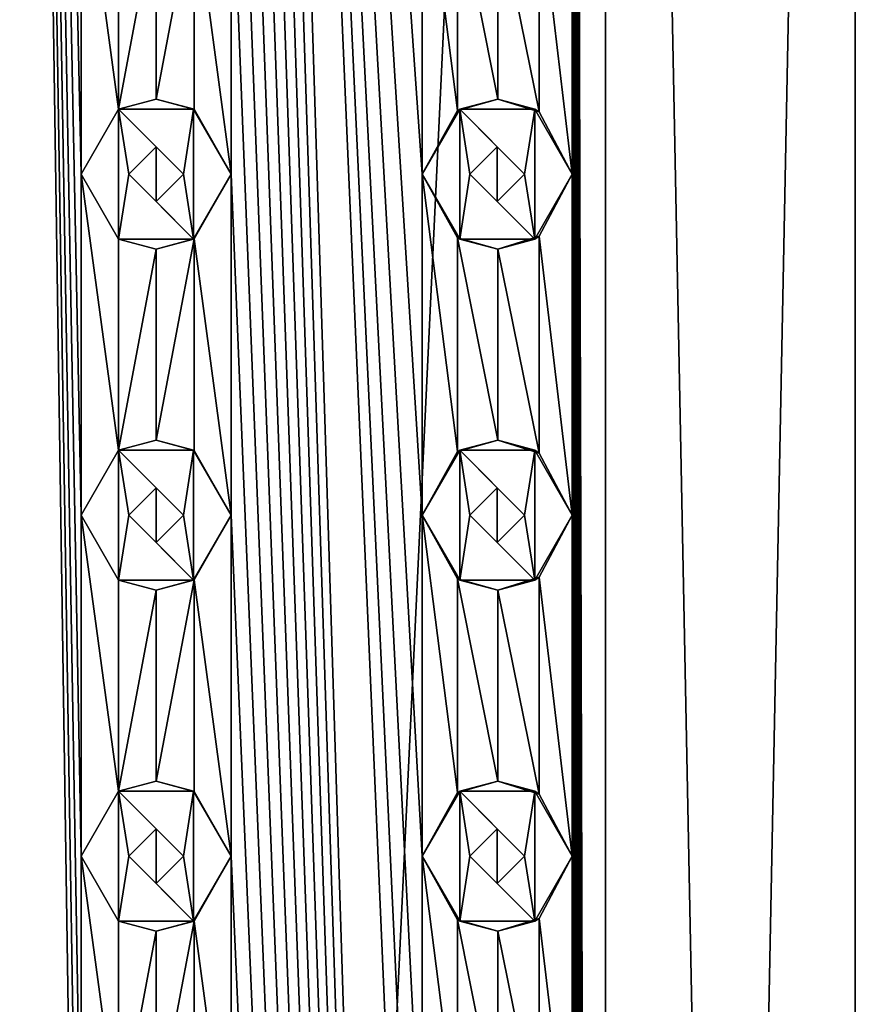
# Model space of a CAD drawing. Header units: millimetres. Extents: x -272 to 152, y 0 to 202.
# Tile 70 of 77: x 0 to 12, y 138 to 152. Entities that reach past the tile are written whole.
import ezdxf

# ---------------------------------------------------------------- set-up
doc = ezdxf.new("R2010")
doc.units = ezdxf.units.MM
doc.header["$LTSCALE"] = 65.185185
for name, color, linetype in [('174', 7, 'CONTINUOUS'), ('175', 7, 'CONTINUOUS'), ('176', 7, 'CONTINUOUS'), ('177', 7, 'CONTINUOUS'), ('178', 7, 'CONTINUOUS'), ('179', 7, 'CONTINUOUS'), ('180', 7, 'CONTINUOUS'), ('181', 7, 'CONTINUOUS'), ('182', 7, 'CONTINUOUS'), ('183', 7, 'CONTINUOUS'), ('251', 7, 'CONTINUOUS'), ('252', 7, 'CONTINUOUS'), ('253', 7, 'CONTINUOUS'), ('254', 7, 'CONTINUOUS'), ('255', 7, 'CONTINUOUS'), ('291', 7, 'CONTINUOUS'), ('292', 7, 'CONTINUOUS'), ('293', 7, 'CONTINUOUS'), ('294', 7, 'CONTINUOUS'), ('295', 7, 'CONTINUOUS'), ('31', 7, 'CONTINUOUS'), ('373', 7, 'CONTINUOUS'), ('374', 7, 'CONTINUOUS'), ('375', 7, 'CONTINUOUS'), ('387', 7, 'CONTINUOUS'), ('388', 7, 'CONTINUOUS'), ('389', 7, 'CONTINUOUS'), ('398', 7, 'CONTINUOUS'), ('74', 7, 'CONTINUOUS'), ('75', 7, 'CONTINUOUS'), ('76', 7, 'CONTINUOUS'), ('77', 7, 'CONTINUOUS'), ('78', 7, 'CONTINUOUS'), ('79', 7, 'CONTINUOUS'), ('80', 7, 'CONTINUOUS'), ('81', 7, 'CONTINUOUS'), ('82', 7, 'CONTINUOUS'), ('83', 7, 'CONTINUOUS')]:
    doc.layers.add(name, color=color, linetype=linetype)

msp = doc.modelspace()

# ---------------------------------------------------------------- linework, layer by layer
at = {"layer": '174', "linetype": 'CONTINUOUS'}
for points in [[(6.7, 150.953, 12), (6.15, 150, 12), (6.7, 149.047, 12), (6.7, 150.953, 12)], [(7.8, 150.953, 12), (6.7, 150.953, 12), (7.65, 150, 12), (7.8, 150.953, 12)], [(6.7, 150.953, 12), (6.7, 149.047, 12), (6.85, 150, 12), (6.7, 150.953, 12)], [(6.7, 150.953, 12), (6.85, 150, 12), (7.25, 150.4, 12), (6.7, 150.953, 12)], [(7.65, 150, 12), (6.7, 150.953, 12), (7.25, 150.4, 12), (7.65, 150, 12)], [(7.8, 149.047, 12), (7.8, 150.953, 12), (7.65, 150, 12), (7.8, 149.047, 12)], [(8.35, 150, 12), (7.8, 150.953, 12), (7.8, 149.047, 12), (8.35, 150, 12)], [(6.7, 149.047, 12), (7.8, 149.047, 12), (6.85, 150, 12), (6.7, 149.047, 12)], [(6.85, 150, 12), (7.8, 149.047, 12), (7.25, 149.6, 12), (6.85, 150, 12)], [(7.25, 149.6, 12), (7.8, 149.047, 12), (7.65, 150, 12), (7.25, 149.6, 12)]]:
    msp.add_3dface(points, dxfattribs=at)
at = {"layer": '175', "linetype": 'CONTINUOUS'}
for points in [[(6.15, 150, 10.882), (6.668, 149.066, 10.573), (6.15, 150, 12), (6.15, 150, 10.882)], [(6.15, 150, 12), (6.668, 149.066, 10.573), (6.7, 149.047, 12), (6.15, 150, 12)], [(7.866, 149.089, 9.714), (8.35, 150, 9.302), (7.8, 149.047, 12), (7.866, 149.089, 9.714)], [(8.35, 150, 9.302), (8.35, 150, 12), (7.8, 149.047, 12), (8.35, 150, 9.302)], [(7.26, 148.9, 10.176), (7.866, 149.089, 9.714), (7.8, 149.047, 12), (7.26, 148.9, 10.176)], [(6.668, 149.066, 10.573), (7.26, 148.9, 10.176), (6.7, 149.047, 12), (6.668, 149.066, 10.573)], [(7.26, 148.9, 10.176), (7.8, 149.047, 12), (6.7, 149.047, 12), (7.26, 148.9, 10.176)]]:
    msp.add_3dface(points, dxfattribs=at)
at = {"layer": '176', "linetype": 'CONTINUOUS'}
for points in [[(7.259, 151.1, 10.176), (6.667, 150.933, 10.574), (6.7, 150.953, 12), (7.259, 151.1, 10.176)], [(7.259, 151.1, 10.176), (6.7, 150.953, 12), (7.8, 150.953, 12), (7.259, 151.1, 10.176)], [(7.866, 150.911, 9.714), (7.259, 151.1, 10.176), (7.8, 150.953, 12), (7.866, 150.911, 9.714)], [(6.667, 150.933, 10.574), (6.15, 150, 10.882), (6.7, 150.953, 12), (6.667, 150.933, 10.574)], [(6.15, 150, 10.882), (6.15, 150, 12), (6.7, 150.953, 12), (6.15, 150, 10.882)], [(7.866, 150.911, 9.714), (7.8, 150.953, 12), (8.35, 150, 12), (7.866, 150.911, 9.714)], [(8.35, 150, 9.302), (7.866, 150.911, 9.714), (8.35, 150, 12), (8.35, 150, 9.302)]]:
    msp.add_3dface(points, dxfattribs=at)
at = {"layer": '177', "linetype": 'CONTINUOUS'}
for points in [[(7.25, 150.4, 12), (6.85, 150, 12), (7.252, 150.4, 10.182), (7.25, 150.4, 12)], [(6.85, 150, 12), (6.85, 150, 10.456), (7.252, 150.4, 10.182), (6.85, 150, 12)], [(7.65, 150, 12), (7.25, 150.4, 12), (7.65, 150, 9.886), (7.65, 150, 12)], [(7.65, 150, 9.886), (7.25, 150.4, 12), (7.252, 150.4, 10.182), (7.65, 150, 9.886)]]:
    msp.add_3dface(points, dxfattribs=at)
at = {"layer": '178', "linetype": 'CONTINUOUS'}
for points in [[(6.85, 150, 12), (7.25, 149.6, 12), (6.85, 150, 10.456), (6.85, 150, 12)], [(6.85, 150, 10.456), (7.25, 149.6, 12), (7.251, 149.6, 10.182), (6.85, 150, 10.456)], [(7.25, 149.6, 12), (7.65, 150, 12), (7.251, 149.6, 10.182), (7.25, 149.6, 12)], [(7.65, 150, 12), (7.65, 150, 9.886), (7.251, 149.6, 10.182), (7.65, 150, 12)]]:
    msp.add_3dface(points, dxfattribs=at)
at = {"layer": '179', "linetype": 'CONTINUOUS'}
for points in [[(6.7, 145.953, 12), (6.15, 145, 12), (6.7, 144.047, 12), (6.7, 145.953, 12)], [(7.8, 145.953, 12), (6.7, 145.953, 12), (7.65, 145, 12), (7.8, 145.953, 12)], [(6.7, 145.953, 12), (6.7, 144.047, 12), (6.85, 145, 12), (6.7, 145.953, 12)], [(6.7, 145.953, 12), (6.85, 145, 12), (7.25, 145.4, 12), (6.7, 145.953, 12)], [(7.65, 145, 12), (6.7, 145.953, 12), (7.25, 145.4, 12), (7.65, 145, 12)], [(7.8, 144.047, 12), (7.8, 145.953, 12), (7.65, 145, 12), (7.8, 144.047, 12)], [(8.35, 145, 12), (7.8, 145.953, 12), (7.8, 144.047, 12), (8.35, 145, 12)], [(6.7, 144.047, 12), (7.8, 144.047, 12), (6.85, 145, 12), (6.7, 144.047, 12)], [(6.85, 145, 12), (7.8, 144.047, 12), (7.25, 144.6, 12), (6.85, 145, 12)], [(7.25, 144.6, 12), (7.8, 144.047, 12), (7.65, 145, 12), (7.25, 144.6, 12)]]:
    msp.add_3dface(points, dxfattribs=at)
at = {"layer": '180', "linetype": 'CONTINUOUS'}
for points in [[(6.15, 145, 10.882), (6.668, 144.066, 10.573), (6.15, 145, 12), (6.15, 145, 10.882)], [(6.15, 145, 12), (6.668, 144.066, 10.573), (6.7, 144.047, 12), (6.15, 145, 12)], [(7.866, 144.089, 9.714), (8.35, 145, 9.302), (7.8, 144.047, 12), (7.866, 144.089, 9.714)], [(8.35, 145, 9.302), (8.35, 145, 12), (7.8, 144.047, 12), (8.35, 145, 9.302)], [(6.668, 144.066, 10.573), (7.26, 143.9, 10.176), (6.7, 144.047, 12), (6.668, 144.066, 10.573)], [(7.26, 143.9, 10.176), (7.8, 144.047, 12), (6.7, 144.047, 12), (7.26, 143.9, 10.176)], [(7.26, 143.9, 10.176), (7.866, 144.089, 9.714), (7.8, 144.047, 12), (7.26, 143.9, 10.176)]]:
    msp.add_3dface(points, dxfattribs=at)
at = {"layer": '181', "linetype": 'CONTINUOUS'}
for points in [[(7.259, 146.1, 10.176), (6.667, 145.933, 10.574), (6.7, 145.953, 12), (7.259, 146.1, 10.176)], [(7.259, 146.1, 10.176), (6.7, 145.953, 12), (7.8, 145.953, 12), (7.259, 146.1, 10.176)], [(7.866, 145.911, 9.714), (7.259, 146.1, 10.176), (7.8, 145.953, 12), (7.866, 145.911, 9.714)], [(6.667, 145.933, 10.574), (6.15, 145, 10.882), (6.7, 145.953, 12), (6.667, 145.933, 10.574)], [(6.15, 145, 10.882), (6.15, 145, 12), (6.7, 145.953, 12), (6.15, 145, 10.882)], [(7.866, 145.911, 9.714), (7.8, 145.953, 12), (8.35, 145, 12), (7.866, 145.911, 9.714)], [(8.35, 145, 9.302), (7.866, 145.911, 9.714), (8.35, 145, 12), (8.35, 145, 9.302)]]:
    msp.add_3dface(points, dxfattribs=at)
at = {"layer": '182', "linetype": 'CONTINUOUS'}
for points in [[(7.25, 145.4, 12), (6.85, 145, 12), (7.252, 145.4, 10.182), (7.25, 145.4, 12)], [(6.85, 145, 12), (6.85, 145, 10.456), (7.252, 145.4, 10.182), (6.85, 145, 12)], [(7.65, 145, 12), (7.25, 145.4, 12), (7.65, 145, 9.886), (7.65, 145, 12)], [(7.65, 145, 9.886), (7.25, 145.4, 12), (7.252, 145.4, 10.182), (7.65, 145, 9.886)]]:
    msp.add_3dface(points, dxfattribs=at)
at = {"layer": '183', "linetype": 'CONTINUOUS'}
for points in [[(6.85, 145, 12), (7.25, 144.6, 12), (6.85, 145, 10.456), (6.85, 145, 12)], [(6.85, 145, 10.456), (7.25, 144.6, 12), (7.251, 144.6, 10.182), (6.85, 145, 10.456)], [(7.25, 144.6, 12), (7.65, 145, 12), (7.251, 144.6, 10.182), (7.25, 144.6, 12)], [(7.65, 145, 12), (7.65, 145, 9.886), (7.251, 144.6, 10.182), (7.65, 145, 12)]]:
    msp.add_3dface(points, dxfattribs=at)
at = {"layer": '251', "linetype": 'CONTINUOUS'}
for points in [[(1.7, 140.953, 13.5), (1.15, 140, 13.5), (1.7, 139.047, 13.5), (1.7, 140.953, 13.5)], [(2.8, 140.953, 13.5), (1.7, 140.953, 13.5), (2.65, 140, 13.5), (2.8, 140.953, 13.5)], [(1.7, 140.953, 13.5), (1.7, 139.047, 13.5), (1.85, 140, 13.5), (1.7, 140.953, 13.5)], [(1.7, 140.953, 13.5), (1.85, 140, 13.5), (2.25, 140.4, 13.5), (1.7, 140.953, 13.5)], [(2.65, 140, 13.5), (1.7, 140.953, 13.5), (2.25, 140.4, 13.5), (2.65, 140, 13.5)], [(2.8, 139.047, 13.5), (2.8, 140.953, 13.5), (2.65, 140, 13.5), (2.8, 139.047, 13.5)], [(3.35, 140, 13.5), (2.8, 140.953, 13.5), (2.8, 139.047, 13.5), (3.35, 140, 13.5)], [(1.7, 139.047, 13.5), (2.8, 139.047, 13.5), (1.85, 140, 13.5), (1.7, 139.047, 13.5)], [(1.85, 140, 13.5), (2.8, 139.047, 13.5), (2.25, 139.6, 13.5), (1.85, 140, 13.5)], [(2.25, 139.6, 13.5), (2.8, 139.047, 13.5), (2.65, 140, 13.5), (2.25, 139.6, 13.5)]]:
    msp.add_3dface(points, dxfattribs=at)
at = {"layer": '252', "linetype": 'CONTINUOUS'}
for points in [[(1.15, 140, 12.447), (1.7, 139.047, 12.384), (1.15, 140, 13.5), (1.15, 140, 12.447)], [(1.15, 140, 13.5), (1.7, 139.047, 12.384), (1.7, 139.047, 13.5), (1.15, 140, 13.5)], [(2.807, 139.051, 12.181), (3.35, 140, 12.043), (2.8, 139.047, 13.5), (2.807, 139.051, 12.181)], [(3.35, 140, 12.043), (3.35, 140, 13.5), (2.8, 139.047, 13.5), (3.35, 140, 12.043)], [(1.7, 139.047, 12.384), (2.252, 138.9, 12.295), (1.7, 139.047, 13.5), (1.7, 139.047, 12.384)], [(2.252, 138.9, 12.295), (2.8, 139.047, 13.5), (1.7, 139.047, 13.5), (2.252, 138.9, 12.295)], [(2.252, 138.9, 12.295), (2.807, 139.051, 12.181), (2.8, 139.047, 13.5), (2.252, 138.9, 12.295)]]:
    msp.add_3dface(points, dxfattribs=at)
at = {"layer": '253', "linetype": 'CONTINUOUS'}
for points in [[(2.252, 141.1, 12.295), (1.7, 140.953, 12.384), (1.7, 140.953, 13.5), (2.252, 141.1, 12.295)], [(2.252, 141.1, 12.295), (1.7, 140.953, 13.5), (2.8, 140.953, 13.5), (2.252, 141.1, 12.295)], [(2.807, 140.949, 12.181), (2.252, 141.1, 12.295), (2.8, 140.953, 13.5), (2.807, 140.949, 12.181)], [(1.7, 140.953, 12.384), (1.15, 140, 12.447), (1.7, 140.953, 13.5), (1.7, 140.953, 12.384)], [(1.15, 140, 12.447), (1.15, 140, 13.5), (1.7, 140.953, 13.5), (1.15, 140, 12.447)], [(2.807, 140.949, 12.181), (2.8, 140.953, 13.5), (3.35, 140, 13.5), (2.807, 140.949, 12.181)], [(3.35, 140, 12.043), (2.807, 140.949, 12.181), (3.35, 140, 13.5), (3.35, 140, 12.043)]]:
    msp.add_3dface(points, dxfattribs=at)
at = {"layer": '254', "linetype": 'CONTINUOUS'}
for points in [[(2.25, 140.4, 13.5), (1.85, 140, 13.5), (2.25, 140.4, 12.296), (2.25, 140.4, 13.5)], [(1.85, 140, 13.5), (1.85, 140, 12.362), (2.25, 140.4, 12.296), (1.85, 140, 13.5)], [(2.65, 140, 13.5), (2.25, 140.4, 13.5), (2.65, 140, 12.216), (2.65, 140, 13.5)], [(2.65, 140, 12.216), (2.25, 140.4, 13.5), (2.25, 140.4, 12.296), (2.65, 140, 12.216)]]:
    msp.add_3dface(points, dxfattribs=at)
at = {"layer": '255', "linetype": 'CONTINUOUS'}
for points in [[(1.85, 140, 13.5), (2.25, 139.6, 13.5), (1.85, 140, 12.362), (1.85, 140, 13.5)], [(1.85, 140, 12.362), (2.25, 139.6, 13.5), (2.25, 139.6, 12.296), (1.85, 140, 12.362)], [(2.25, 139.6, 13.5), (2.65, 140, 13.5), (2.25, 139.6, 12.296), (2.25, 139.6, 13.5)], [(2.65, 140, 13.5), (2.65, 140, 12.216), (2.25, 139.6, 12.296), (2.65, 140, 13.5)]]:
    msp.add_3dface(points, dxfattribs=at)
at = {"layer": '291', "linetype": 'CONTINUOUS'}
for points in [[(6.7, 140.953, 12), (6.15, 140, 12), (6.7, 139.047, 12), (6.7, 140.953, 12)], [(7.8, 140.953, 12), (6.7, 140.953, 12), (7.65, 140, 12), (7.8, 140.953, 12)], [(6.7, 140.953, 12), (6.7, 139.047, 12), (6.85, 140, 12), (6.7, 140.953, 12)], [(6.7, 140.953, 12), (6.85, 140, 12), (7.25, 140.4, 12), (6.7, 140.953, 12)], [(7.65, 140, 12), (6.7, 140.953, 12), (7.25, 140.4, 12), (7.65, 140, 12)], [(7.8, 139.047, 12), (7.8, 140.953, 12), (7.65, 140, 12), (7.8, 139.047, 12)], [(8.35, 140, 12), (7.8, 140.953, 12), (7.8, 139.047, 12), (8.35, 140, 12)], [(6.7, 139.047, 12), (7.8, 139.047, 12), (6.85, 140, 12), (6.7, 139.047, 12)], [(6.85, 140, 12), (7.8, 139.047, 12), (7.25, 139.6, 12), (6.85, 140, 12)], [(7.25, 139.6, 12), (7.8, 139.047, 12), (7.65, 140, 12), (7.25, 139.6, 12)]]:
    msp.add_3dface(points, dxfattribs=at)
at = {"layer": '292', "linetype": 'CONTINUOUS'}
for points in [[(6.15, 140, 10.882), (6.668, 139.066, 10.573), (6.15, 140, 12), (6.15, 140, 10.882)], [(6.15, 140, 12), (6.668, 139.066, 10.573), (6.7, 139.047, 12), (6.15, 140, 12)], [(7.866, 139.089, 9.714), (8.35, 140, 9.302), (7.8, 139.047, 12), (7.866, 139.089, 9.714)], [(8.35, 140, 9.302), (8.35, 140, 12), (7.8, 139.047, 12), (8.35, 140, 9.302)], [(6.668, 139.066, 10.573), (7.26, 138.9, 10.176), (6.7, 139.047, 12), (6.668, 139.066, 10.573)], [(7.26, 138.9, 10.176), (7.8, 139.047, 12), (6.7, 139.047, 12), (7.26, 138.9, 10.176)], [(7.26, 138.9, 10.176), (7.866, 139.089, 9.714), (7.8, 139.047, 12), (7.26, 138.9, 10.176)]]:
    msp.add_3dface(points, dxfattribs=at)
at = {"layer": '293', "linetype": 'CONTINUOUS'}
for points in [[(7.259, 141.1, 10.176), (6.667, 140.933, 10.574), (6.7, 140.953, 12), (7.259, 141.1, 10.176)], [(7.259, 141.1, 10.176), (6.7, 140.953, 12), (7.8, 140.953, 12), (7.259, 141.1, 10.176)], [(7.866, 140.911, 9.714), (7.259, 141.1, 10.176), (7.8, 140.953, 12), (7.866, 140.911, 9.714)], [(6.667, 140.933, 10.574), (6.15, 140, 10.882), (6.7, 140.953, 12), (6.667, 140.933, 10.574)], [(6.15, 140, 10.882), (6.15, 140, 12), (6.7, 140.953, 12), (6.15, 140, 10.882)], [(7.866, 140.911, 9.714), (7.8, 140.953, 12), (8.35, 140, 12), (7.866, 140.911, 9.714)], [(8.35, 140, 9.302), (7.866, 140.911, 9.714), (8.35, 140, 12), (8.35, 140, 9.302)]]:
    msp.add_3dface(points, dxfattribs=at)
at = {"layer": '294', "linetype": 'CONTINUOUS'}
for points in [[(7.25, 140.4, 12), (6.85, 140, 12), (7.252, 140.4, 10.182), (7.25, 140.4, 12)], [(6.85, 140, 12), (6.85, 140, 10.456), (7.252, 140.4, 10.182), (6.85, 140, 12)], [(7.65, 140, 12), (7.25, 140.4, 12), (7.65, 140, 9.886), (7.65, 140, 12)], [(7.65, 140, 9.886), (7.25, 140.4, 12), (7.252, 140.4, 10.182), (7.65, 140, 9.886)]]:
    msp.add_3dface(points, dxfattribs=at)
at = {"layer": '295', "linetype": 'CONTINUOUS'}
for points in [[(6.85, 140, 12), (7.25, 139.6, 12), (6.85, 140, 10.456), (6.85, 140, 12)], [(6.85, 140, 10.456), (7.25, 139.6, 12), (7.251, 139.6, 10.182), (6.85, 140, 10.456)], [(7.25, 139.6, 12), (7.65, 140, 12), (7.251, 139.6, 10.182), (7.25, 139.6, 12)], [(7.65, 140, 12), (7.65, 140, 9.886), (7.251, 139.6, 10.182), (7.65, 140, 12)]]:
    msp.add_3dface(points, dxfattribs=at)
at = {"layer": '31', "linetype": 'CONTINUOUS'}
for points in [[(0, 202.2, 12.5), (0, 15.8, 12.5), (1.15, 125, 12.447), (0, 202.2, 12.5)], [(1.15, 155, 12.447), (0, 202.2, 12.5), (1.15, 150, 12.447), (1.15, 155, 12.447)], [(1.15, 150, 12.447), (0, 202.2, 12.5), (1.15, 145, 12.447), (1.15, 150, 12.447)], [(1.15, 145, 12.447), (0, 202.2, 12.5), (1.15, 140, 12.447), (1.15, 145, 12.447)], [(1.15, 140, 12.447), (0, 202.2, 12.5), (1.15, 135, 12.447), (1.15, 140, 12.447)], [(1.15, 135, 12.447), (0, 202.2, 12.5), (1.15, 130, 12.447), (1.15, 135, 12.447)], [(1.15, 130, 12.447), (0, 202.2, 12.5), (1.15, 125, 12.447), (1.15, 130, 12.447)], [(8.839, 15.8, 8.839), (8.839, 202.2, 8.839), (8.35, 190, 9.302), (8.839, 15.8, 8.839)], [(12.5, 202.2), (8.839, 202.2, 8.839), (12.5, 15.8), (12.5, 202.2)], [(12.5, 15.8), (8.839, 202.2, 8.839), (8.839, 15.8, 8.839), (12.5, 15.8)], [(8.839, 15.8, 8.839), (3.35, 190, 12.043), (3.35, 185, 12.043), (8.839, 15.8, 8.839)], [(3.35, 190, 12.043), (8.839, 15.8, 8.839), (6.15, 125, 10.882), (3.35, 190, 12.043)], [(6.15, 155, 10.882), (3.35, 190, 12.043), (6.15, 150, 10.882), (6.15, 155, 10.882)], [(6.15, 150, 10.882), (3.35, 190, 12.043), (6.15, 145, 10.882), (6.15, 150, 10.882)], [(6.15, 145, 10.882), (3.35, 190, 12.043), (6.15, 140, 10.882), (6.15, 145, 10.882)], [(6.15, 140, 10.882), (3.35, 190, 12.043), (6.15, 135, 10.882), (6.15, 140, 10.882)], [(6.15, 135, 10.882), (3.35, 190, 12.043), (6.15, 130, 10.882), (6.15, 135, 10.882)], [(6.15, 130, 10.882), (3.35, 190, 12.043), (6.15, 125, 10.882), (6.15, 130, 10.882)], [(8.839, 15.8, 8.839), (8.35, 190, 9.302), (8.35, 185, 9.302), (8.839, 15.8, 8.839)], [(8.839, 15.8, 8.839), (3.35, 185, 12.043), (3.35, 180, 12.043), (8.839, 15.8, 8.839)], [(8.839, 15.8, 8.839), (8.35, 185, 9.302), (8.35, 180, 9.302), (8.839, 15.8, 8.839)], [(8.839, 15.8, 8.839), (3.35, 180, 12.043), (3.35, 175, 12.043), (8.839, 15.8, 8.839)], [(8.839, 15.8, 8.839), (8.35, 180, 9.302), (8.35, 175, 9.302), (8.839, 15.8, 8.839)], [(8.839, 15.8, 8.839), (3.35, 175, 12.043), (3.35, 170, 12.043), (8.839, 15.8, 8.839)], [(8.839, 15.8, 8.839), (8.35, 175, 9.302), (8.35, 170, 9.302), (8.839, 15.8, 8.839)], [(8.839, 15.8, 8.839), (3.35, 170, 12.043), (3.35, 165, 12.043), (8.839, 15.8, 8.839)], [(8.839, 15.8, 8.839), (8.35, 170, 9.302), (8.35, 165, 9.302), (8.839, 15.8, 8.839)], [(8.839, 15.8, 8.839), (3.35, 165, 12.043), (3.35, 160, 12.043), (8.839, 15.8, 8.839)], [(8.839, 15.8, 8.839), (8.35, 165, 9.302), (8.35, 160, 9.302), (8.839, 15.8, 8.839)], [(8.839, 15.8, 8.839), (3.35, 160, 12.043), (3.35, 155, 12.043), (8.839, 15.8, 8.839)], [(8.839, 15.8, 8.839), (8.35, 160, 9.302), (8.35, 155, 9.302), (8.839, 15.8, 8.839)], [(1.7, 154.047, 12.384), (1.15, 155, 12.447), (1.7, 150.953, 12.384), (1.7, 154.047, 12.384)], [(1.15, 155, 12.447), (1.15, 150, 12.447), (1.7, 150.953, 12.384), (1.15, 155, 12.447)], [(3.35, 155, 12.043), (2.807, 154.051, 12.181), (3.35, 150, 12.043), (3.35, 155, 12.043)], [(8.839, 15.8, 8.839), (3.35, 155, 12.043), (3.35, 150, 12.043), (8.839, 15.8, 8.839)], [(6.668, 154.066, 10.573), (6.15, 155, 10.882), (6.667, 150.933, 10.574), (6.668, 154.066, 10.573)], [(6.15, 155, 10.882), (6.15, 150, 10.882), (6.667, 150.933, 10.574), (6.15, 155, 10.882)], [(8.35, 155, 9.302), (7.866, 154.089, 9.714), (8.35, 150, 9.302), (8.35, 155, 9.302)], [(8.839, 15.8, 8.839), (8.35, 155, 9.302), (8.35, 150, 9.302), (8.839, 15.8, 8.839)], [(2.252, 153.9, 12.295), (1.7, 154.047, 12.384), (1.7, 150.953, 12.384), (2.252, 153.9, 12.295)], [(2.807, 154.051, 12.181), (2.252, 153.9, 12.295), (2.252, 151.1, 12.295), (2.807, 154.051, 12.181)], [(2.807, 150.949, 12.181), (2.807, 154.051, 12.181), (2.252, 151.1, 12.295), (2.807, 150.949, 12.181)], [(3.35, 150, 12.043), (2.807, 154.051, 12.181), (2.807, 150.949, 12.181), (3.35, 150, 12.043)], [(7.259, 151.1, 10.176), (6.668, 154.066, 10.573), (6.667, 150.933, 10.574), (7.259, 151.1, 10.176)], [(7.26, 153.9, 10.176), (6.668, 154.066, 10.573), (7.259, 151.1, 10.176), (7.26, 153.9, 10.176)], [(7.866, 154.089, 9.714), (7.26, 153.9, 10.176), (7.866, 150.911, 9.714), (7.866, 154.089, 9.714)], [(8.35, 150, 9.302), (7.866, 154.089, 9.714), (7.866, 150.911, 9.714), (8.35, 150, 9.302)], [(2.252, 151.1, 12.295), (2.252, 153.9, 12.295), (1.7, 150.953, 12.384), (2.252, 151.1, 12.295)], [(7.866, 150.911, 9.714), (7.26, 153.9, 10.176), (7.259, 151.1, 10.176), (7.866, 150.911, 9.714)], [(1.7, 149.047, 12.384), (1.15, 150, 12.447), (1.7, 145.953, 12.384), (1.7, 149.047, 12.384)], [(1.15, 150, 12.447), (1.15, 145, 12.447), (1.7, 145.953, 12.384), (1.15, 150, 12.447)], [(3.35, 150, 12.043), (2.807, 149.051, 12.181), (3.35, 145, 12.043), (3.35, 150, 12.043)], [(8.839, 15.8, 8.839), (3.35, 150, 12.043), (3.35, 145, 12.043), (8.839, 15.8, 8.839)], [(6.668, 149.066, 10.573), (6.15, 150, 10.882), (6.667, 145.933, 10.574), (6.668, 149.066, 10.573)], [(6.15, 150, 10.882), (6.15, 145, 10.882), (6.667, 145.933, 10.574), (6.15, 150, 10.882)], [(8.35, 150, 9.302), (7.866, 149.089, 9.714), (8.35, 145, 9.302), (8.35, 150, 9.302)], [(8.839, 15.8, 8.839), (8.35, 150, 9.302), (8.35, 145, 9.302), (8.839, 15.8, 8.839)], [(7.866, 149.089, 9.714), (7.26, 148.9, 10.176), (7.866, 145.911, 9.714), (7.866, 149.089, 9.714)], [(8.35, 145, 9.302), (7.866, 149.089, 9.714), (7.866, 145.911, 9.714), (8.35, 145, 9.302)], [(2.252, 148.9, 12.295), (1.7, 149.047, 12.384), (1.7, 145.953, 12.384), (2.252, 148.9, 12.295)], [(2.807, 149.051, 12.181), (2.252, 148.9, 12.295), (2.252, 146.1, 12.295), (2.807, 149.051, 12.181)], [(2.807, 145.949, 12.181), (2.807, 149.051, 12.181), (2.252, 146.1, 12.295), (2.807, 145.949, 12.181)], [(3.35, 145, 12.043), (2.807, 149.051, 12.181), (2.807, 145.949, 12.181), (3.35, 145, 12.043)], [(7.259, 146.1, 10.176), (6.668, 149.066, 10.573), (6.667, 145.933, 10.574), (7.259, 146.1, 10.176)], [(7.26, 148.9, 10.176), (6.668, 149.066, 10.573), (7.259, 146.1, 10.176), (7.26, 148.9, 10.176)], [(2.252, 146.1, 12.295), (2.252, 148.9, 12.295), (1.7, 145.953, 12.384), (2.252, 146.1, 12.295)], [(7.866, 145.911, 9.714), (7.26, 148.9, 10.176), (7.259, 146.1, 10.176), (7.866, 145.911, 9.714)], [(1.7, 144.047, 12.384), (1.15, 145, 12.447), (1.7, 140.953, 12.384), (1.7, 144.047, 12.384)], [(1.15, 145, 12.447), (1.15, 140, 12.447), (1.7, 140.953, 12.384), (1.15, 145, 12.447)], [(3.35, 145, 12.043), (2.807, 144.051, 12.181), (3.35, 140, 12.043), (3.35, 145, 12.043)], [(8.839, 15.8, 8.839), (3.35, 145, 12.043), (3.35, 140, 12.043), (8.839, 15.8, 8.839)], [(6.668, 144.066, 10.573), (6.15, 145, 10.882), (6.667, 140.933, 10.574), (6.668, 144.066, 10.573)], [(6.15, 145, 10.882), (6.15, 140, 10.882), (6.667, 140.933, 10.574), (6.15, 145, 10.882)], [(8.35, 145, 9.302), (7.866, 144.089, 9.714), (8.35, 140, 9.302), (8.35, 145, 9.302)], [(8.839, 15.8, 8.839), (8.35, 145, 9.302), (8.35, 140, 9.302), (8.839, 15.8, 8.839)], [(2.252, 143.9, 12.295), (1.7, 144.047, 12.384), (1.7, 140.953, 12.384), (2.252, 143.9, 12.295)], [(2.807, 144.051, 12.181), (2.252, 143.9, 12.295), (2.252, 141.1, 12.295), (2.807, 144.051, 12.181)], [(2.807, 140.949, 12.181), (2.807, 144.051, 12.181), (2.252, 141.1, 12.295), (2.807, 140.949, 12.181)], [(3.35, 140, 12.043), (2.807, 144.051, 12.181), (2.807, 140.949, 12.181), (3.35, 140, 12.043)], [(7.259, 141.1, 10.176), (6.668, 144.066, 10.573), (6.667, 140.933, 10.574), (7.259, 141.1, 10.176)], [(7.26, 143.9, 10.176), (6.668, 144.066, 10.573), (7.259, 141.1, 10.176), (7.26, 143.9, 10.176)], [(7.866, 144.089, 9.714), (7.26, 143.9, 10.176), (7.866, 140.911, 9.714), (7.866, 144.089, 9.714)], [(8.35, 140, 9.302), (7.866, 144.089, 9.714), (7.866, 140.911, 9.714), (8.35, 140, 9.302)], [(2.252, 141.1, 12.295), (2.252, 143.9, 12.295), (1.7, 140.953, 12.384), (2.252, 141.1, 12.295)], [(7.866, 140.911, 9.714), (7.26, 143.9, 10.176), (7.259, 141.1, 10.176), (7.866, 140.911, 9.714)], [(1.7, 139.047, 12.384), (1.15, 140, 12.447), (1.7, 135.953, 12.384), (1.7, 139.047, 12.384)], [(1.15, 140, 12.447), (1.15, 135, 12.447), (1.7, 135.953, 12.384), (1.15, 140, 12.447)], [(3.35, 140, 12.043), (2.807, 139.051, 12.181), (3.35, 135, 12.043), (3.35, 140, 12.043)], [(8.839, 15.8, 8.839), (3.35, 140, 12.043), (3.35, 135, 12.043), (8.839, 15.8, 8.839)], [(6.668, 139.066, 10.573), (6.15, 140, 10.882), (6.667, 135.933, 10.574), (6.668, 139.066, 10.573)], [(6.15, 140, 10.882), (6.15, 135, 10.882), (6.667, 135.933, 10.574), (6.15, 140, 10.882)], [(8.35, 140, 9.302), (7.866, 139.089, 9.714), (8.35, 135, 9.302), (8.35, 140, 9.302)], [(8.839, 15.8, 8.839), (8.35, 140, 9.302), (8.35, 135, 9.302), (8.839, 15.8, 8.839)], [(2.252, 138.9, 12.295), (1.7, 139.047, 12.384), (1.7, 135.953, 12.384), (2.252, 138.9, 12.295)], [(2.807, 139.051, 12.181), (2.252, 138.9, 12.295), (2.252, 136.1, 12.295), (2.807, 139.051, 12.181)], [(2.807, 135.949, 12.181), (2.807, 139.051, 12.181), (2.252, 136.1, 12.295), (2.807, 135.949, 12.181)], [(3.35, 135, 12.043), (2.807, 139.051, 12.181), (2.807, 135.949, 12.181), (3.35, 135, 12.043)], [(7.259, 136.1, 10.176), (6.668, 139.066, 10.573), (6.667, 135.933, 10.574), (7.259, 136.1, 10.176)], [(7.26, 138.9, 10.176), (6.668, 139.066, 10.573), (7.259, 136.1, 10.176), (7.26, 138.9, 10.176)], [(7.866, 139.089, 9.714), (7.26, 138.9, 10.176), (7.866, 135.911, 9.714), (7.866, 139.089, 9.714)], [(8.35, 135, 9.302), (7.866, 139.089, 9.714), (7.866, 135.911, 9.714), (8.35, 135, 9.302)], [(2.252, 136.1, 12.295), (2.252, 138.9, 12.295), (1.7, 135.953, 12.384), (2.252, 136.1, 12.295)], [(7.866, 135.911, 9.714), (7.26, 138.9, 10.176), (7.259, 136.1, 10.176), (7.866, 135.911, 9.714)]]:
    msp.add_3dface(points, dxfattribs=at)
at = {"layer": '373', "linetype": 'CONTINUOUS'}
for points in [[(2.25, 140.4, 12.296), (1.85, 140, 12.362), (2.25, 139.6, 12.296), (2.25, 140.4, 12.296)], [(2.65, 140, 12.216), (2.25, 140.4, 12.296), (2.25, 139.6, 12.296), (2.65, 140, 12.216)]]:
    msp.add_3dface(points, dxfattribs=at)
at = {"layer": '374', "linetype": 'CONTINUOUS'}
for points in [[(2.25, 145.4, 12.296), (1.85, 145, 12.362), (2.25, 144.6, 12.296), (2.25, 145.4, 12.296)], [(2.65, 145, 12.216), (2.25, 145.4, 12.296), (2.25, 144.6, 12.296), (2.65, 145, 12.216)]]:
    msp.add_3dface(points, dxfattribs=at)
at = {"layer": '375', "linetype": 'CONTINUOUS'}
for points in [[(2.25, 150.4, 12.296), (1.85, 150, 12.362), (2.25, 149.6, 12.296), (2.25, 150.4, 12.296)], [(2.65, 150, 12.216), (2.25, 150.4, 12.296), (2.25, 149.6, 12.296), (2.65, 150, 12.216)]]:
    msp.add_3dface(points, dxfattribs=at)
at = {"layer": '387', "linetype": 'CONTINUOUS'}
for points in [[(7.252, 140.4, 10.182), (6.85, 140, 10.456), (7.251, 139.6, 10.182), (7.252, 140.4, 10.182)], [(7.65, 140, 9.886), (7.252, 140.4, 10.182), (7.251, 139.6, 10.182), (7.65, 140, 9.886)]]:
    msp.add_3dface(points, dxfattribs=at)
at = {"layer": '388', "linetype": 'CONTINUOUS'}
for points in [[(7.252, 145.4, 10.182), (6.85, 145, 10.456), (7.251, 144.6, 10.182), (7.252, 145.4, 10.182)], [(7.65, 145, 9.886), (7.252, 145.4, 10.182), (7.251, 144.6, 10.182), (7.65, 145, 9.886)]]:
    msp.add_3dface(points, dxfattribs=at)
at = {"layer": '389', "linetype": 'CONTINUOUS'}
for points in [[(7.252, 150.4, 10.182), (6.85, 150, 10.456), (7.251, 149.6, 10.182), (7.252, 150.4, 10.182)], [(7.65, 150, 9.886), (7.252, 150.4, 10.182), (7.251, 149.6, 10.182), (7.65, 150, 9.886)]]:
    msp.add_3dface(points, dxfattribs=at)
at = {"layer": '398', "linetype": 'CONTINUOUS'}
for points in [[(0, 202.2, -12.5), (8.839, 202.2, -8.839), (0, 15.8, -12.5), (0, 202.2, -12.5)], [(8.839, 202.2, -8.839), (8.839, 15.8, -8.839), (0, 15.8, -12.5), (8.839, 202.2, -8.839)], [(12.5, 202.2), (12.5, 15.8), (8.839, 15.8, -8.839), (12.5, 202.2)], [(8.839, 202.2, -8.839), (12.5, 202.2), (8.839, 15.8, -8.839), (8.839, 202.2, -8.839)]]:
    msp.add_3dface(points, dxfattribs=at)
at = {"layer": '74', "linetype": 'CONTINUOUS'}
for points in [[(1.7, 150.953, 13.5), (1.15, 150, 13.5), (1.7, 149.047, 13.5), (1.7, 150.953, 13.5)], [(2.8, 150.953, 13.5), (1.7, 150.953, 13.5), (2.65, 150, 13.5), (2.8, 150.953, 13.5)], [(1.7, 150.953, 13.5), (1.7, 149.047, 13.5), (1.85, 150, 13.5), (1.7, 150.953, 13.5)], [(1.7, 150.953, 13.5), (1.85, 150, 13.5), (2.25, 150.4, 13.5), (1.7, 150.953, 13.5)], [(2.65, 150, 13.5), (1.7, 150.953, 13.5), (2.25, 150.4, 13.5), (2.65, 150, 13.5)], [(2.8, 149.047, 13.5), (2.8, 150.953, 13.5), (2.65, 150, 13.5), (2.8, 149.047, 13.5)], [(3.35, 150, 13.5), (2.8, 150.953, 13.5), (2.8, 149.047, 13.5), (3.35, 150, 13.5)], [(1.7, 149.047, 13.5), (2.8, 149.047, 13.5), (1.85, 150, 13.5), (1.7, 149.047, 13.5)], [(1.85, 150, 13.5), (2.8, 149.047, 13.5), (2.25, 149.6, 13.5), (1.85, 150, 13.5)], [(2.25, 149.6, 13.5), (2.8, 149.047, 13.5), (2.65, 150, 13.5), (2.25, 149.6, 13.5)]]:
    msp.add_3dface(points, dxfattribs=at)
at = {"layer": '75', "linetype": 'CONTINUOUS'}
for points in [[(1.15, 150, 12.447), (1.7, 149.047, 12.384), (1.15, 150, 13.5), (1.15, 150, 12.447)], [(1.15, 150, 13.5), (1.7, 149.047, 12.384), (1.7, 149.047, 13.5), (1.15, 150, 13.5)], [(2.807, 149.051, 12.181), (3.35, 150, 12.043), (2.8, 149.047, 13.5), (2.807, 149.051, 12.181)], [(3.35, 150, 12.043), (3.35, 150, 13.5), (2.8, 149.047, 13.5), (3.35, 150, 12.043)], [(1.7, 149.047, 12.384), (2.252, 148.9, 12.295), (1.7, 149.047, 13.5), (1.7, 149.047, 12.384)], [(2.252, 148.9, 12.295), (2.8, 149.047, 13.5), (1.7, 149.047, 13.5), (2.252, 148.9, 12.295)], [(2.252, 148.9, 12.295), (2.807, 149.051, 12.181), (2.8, 149.047, 13.5), (2.252, 148.9, 12.295)]]:
    msp.add_3dface(points, dxfattribs=at)
at = {"layer": '76', "linetype": 'CONTINUOUS'}
for points in [[(2.252, 151.1, 12.295), (1.7, 150.953, 12.384), (1.7, 150.953, 13.5), (2.252, 151.1, 12.295)], [(2.252, 151.1, 12.295), (1.7, 150.953, 13.5), (2.8, 150.953, 13.5), (2.252, 151.1, 12.295)], [(2.807, 150.949, 12.181), (2.252, 151.1, 12.295), (2.8, 150.953, 13.5), (2.807, 150.949, 12.181)], [(1.7, 150.953, 12.384), (1.15, 150, 12.447), (1.7, 150.953, 13.5), (1.7, 150.953, 12.384)], [(1.15, 150, 12.447), (1.15, 150, 13.5), (1.7, 150.953, 13.5), (1.15, 150, 12.447)], [(2.807, 150.949, 12.181), (2.8, 150.953, 13.5), (3.35, 150, 13.5), (2.807, 150.949, 12.181)], [(3.35, 150, 12.043), (2.807, 150.949, 12.181), (3.35, 150, 13.5), (3.35, 150, 12.043)]]:
    msp.add_3dface(points, dxfattribs=at)
at = {"layer": '77', "linetype": 'CONTINUOUS'}
for points in [[(2.25, 150.4, 13.5), (1.85, 150, 13.5), (2.25, 150.4, 12.296), (2.25, 150.4, 13.5)], [(1.85, 150, 13.5), (1.85, 150, 12.362), (2.25, 150.4, 12.296), (1.85, 150, 13.5)], [(2.65, 150, 13.5), (2.25, 150.4, 13.5), (2.65, 150, 12.216), (2.65, 150, 13.5)], [(2.65, 150, 12.216), (2.25, 150.4, 13.5), (2.25, 150.4, 12.296), (2.65, 150, 12.216)]]:
    msp.add_3dface(points, dxfattribs=at)
at = {"layer": '78', "linetype": 'CONTINUOUS'}
for points in [[(1.85, 150, 13.5), (2.25, 149.6, 13.5), (1.85, 150, 12.362), (1.85, 150, 13.5)], [(1.85, 150, 12.362), (2.25, 149.6, 13.5), (2.25, 149.6, 12.296), (1.85, 150, 12.362)], [(2.25, 149.6, 13.5), (2.65, 150, 13.5), (2.25, 149.6, 12.296), (2.25, 149.6, 13.5)], [(2.65, 150, 13.5), (2.65, 150, 12.216), (2.25, 149.6, 12.296), (2.65, 150, 13.5)]]:
    msp.add_3dface(points, dxfattribs=at)
at = {"layer": '79', "linetype": 'CONTINUOUS'}
for points in [[(1.7, 145.953, 13.5), (1.15, 145, 13.5), (1.7, 144.047, 13.5), (1.7, 145.953, 13.5)], [(2.8, 145.953, 13.5), (1.7, 145.953, 13.5), (2.65, 145, 13.5), (2.8, 145.953, 13.5)], [(1.7, 145.953, 13.5), (1.7, 144.047, 13.5), (1.85, 145, 13.5), (1.7, 145.953, 13.5)], [(1.7, 145.953, 13.5), (1.85, 145, 13.5), (2.25, 145.4, 13.5), (1.7, 145.953, 13.5)], [(2.65, 145, 13.5), (1.7, 145.953, 13.5), (2.25, 145.4, 13.5), (2.65, 145, 13.5)], [(2.8, 144.047, 13.5), (2.8, 145.953, 13.5), (2.65, 145, 13.5), (2.8, 144.047, 13.5)], [(3.35, 145, 13.5), (2.8, 145.953, 13.5), (2.8, 144.047, 13.5), (3.35, 145, 13.5)], [(1.7, 144.047, 13.5), (2.8, 144.047, 13.5), (1.85, 145, 13.5), (1.7, 144.047, 13.5)], [(1.85, 145, 13.5), (2.8, 144.047, 13.5), (2.25, 144.6, 13.5), (1.85, 145, 13.5)], [(2.25, 144.6, 13.5), (2.8, 144.047, 13.5), (2.65, 145, 13.5), (2.25, 144.6, 13.5)]]:
    msp.add_3dface(points, dxfattribs=at)
at = {"layer": '80', "linetype": 'CONTINUOUS'}
for points in [[(1.15, 145, 12.447), (1.7, 144.047, 12.384), (1.15, 145, 13.5), (1.15, 145, 12.447)], [(1.15, 145, 13.5), (1.7, 144.047, 12.384), (1.7, 144.047, 13.5), (1.15, 145, 13.5)], [(2.807, 144.051, 12.181), (3.35, 145, 12.043), (2.8, 144.047, 13.5), (2.807, 144.051, 12.181)], [(3.35, 145, 12.043), (3.35, 145, 13.5), (2.8, 144.047, 13.5), (3.35, 145, 12.043)], [(1.7, 144.047, 12.384), (2.252, 143.9, 12.295), (1.7, 144.047, 13.5), (1.7, 144.047, 12.384)], [(2.252, 143.9, 12.295), (2.8, 144.047, 13.5), (1.7, 144.047, 13.5), (2.252, 143.9, 12.295)], [(2.252, 143.9, 12.295), (2.807, 144.051, 12.181), (2.8, 144.047, 13.5), (2.252, 143.9, 12.295)]]:
    msp.add_3dface(points, dxfattribs=at)
at = {"layer": '81', "linetype": 'CONTINUOUS'}
for points in [[(2.252, 146.1, 12.295), (1.7, 145.953, 12.384), (1.7, 145.953, 13.5), (2.252, 146.1, 12.295)], [(2.252, 146.1, 12.295), (1.7, 145.953, 13.5), (2.8, 145.953, 13.5), (2.252, 146.1, 12.295)], [(2.807, 145.949, 12.181), (2.252, 146.1, 12.295), (2.8, 145.953, 13.5), (2.807, 145.949, 12.181)], [(1.7, 145.953, 12.384), (1.15, 145, 12.447), (1.7, 145.953, 13.5), (1.7, 145.953, 12.384)], [(1.15, 145, 12.447), (1.15, 145, 13.5), (1.7, 145.953, 13.5), (1.15, 145, 12.447)], [(2.807, 145.949, 12.181), (2.8, 145.953, 13.5), (3.35, 145, 13.5), (2.807, 145.949, 12.181)], [(3.35, 145, 12.043), (2.807, 145.949, 12.181), (3.35, 145, 13.5), (3.35, 145, 12.043)]]:
    msp.add_3dface(points, dxfattribs=at)
at = {"layer": '82', "linetype": 'CONTINUOUS'}
for points in [[(2.25, 145.4, 13.5), (1.85, 145, 13.5), (2.25, 145.4, 12.296), (2.25, 145.4, 13.5)], [(1.85, 145, 13.5), (1.85, 145, 12.362), (2.25, 145.4, 12.296), (1.85, 145, 13.5)], [(2.65, 145, 13.5), (2.25, 145.4, 13.5), (2.65, 145, 12.216), (2.65, 145, 13.5)], [(2.65, 145, 12.216), (2.25, 145.4, 13.5), (2.25, 145.4, 12.296), (2.65, 145, 12.216)]]:
    msp.add_3dface(points, dxfattribs=at)
at = {"layer": '83', "linetype": 'CONTINUOUS'}
for points in [[(1.85, 145, 13.5), (2.25, 144.6, 13.5), (1.85, 145, 12.362), (1.85, 145, 13.5)], [(1.85, 145, 12.362), (2.25, 144.6, 13.5), (2.25, 144.6, 12.296), (1.85, 145, 12.362)], [(2.25, 144.6, 13.5), (2.65, 145, 13.5), (2.25, 144.6, 12.296), (2.25, 144.6, 13.5)], [(2.65, 145, 13.5), (2.65, 145, 12.216), (2.25, 144.6, 12.296), (2.65, 145, 13.5)]]:
    msp.add_3dface(points, dxfattribs=at)

doc.saveas('drawing.dxf')
